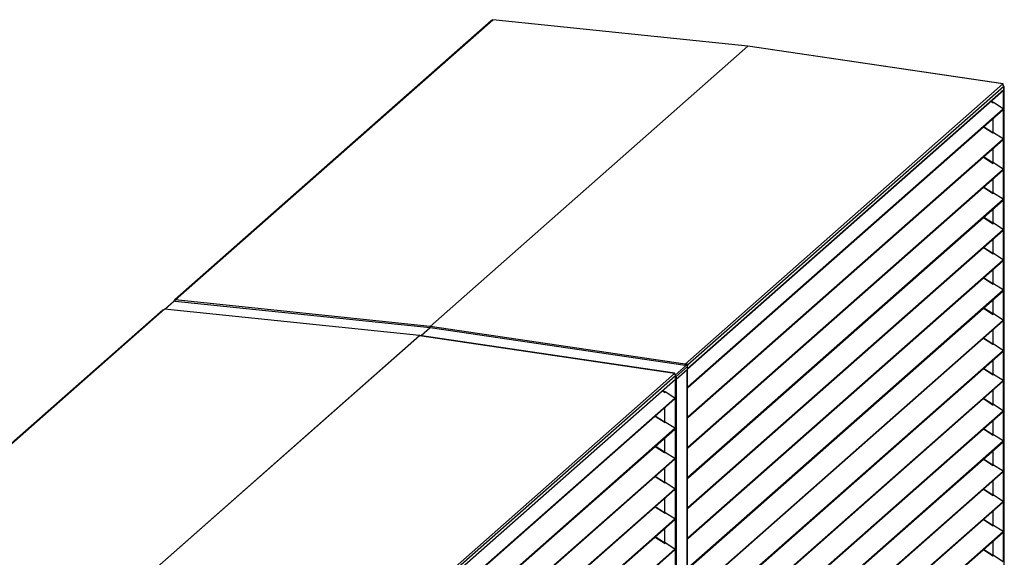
# Model space of a CAD drawing. Header units: millimetres. Extents: x 0 to 39823, y 0 to 11880.
# Tile 43 of 83: x 34314 to 36037, y 3141 to 4083. Entities that reach past the tile are written whole.
import ezdxf

# ---------------------------------------------------------------- set-up
doc = ezdxf.new("R2010")
doc.units = ezdxf.units.MM

msp = doc.modelspace()

# ---------------------------------------------------------------- linework, layer by layer
at = {"color": 7, "linetype": 'Continuous', "lineweight": 25, "ltscale": 20}
for p, q in [((35138.7, 4081), (34585, 3592.7)), ((34585.6, 3592.2), (35141.8, 4082.7)), ((35588.1, 4036.2), (35141.8, 4082.7)), ((35588.2, 4036.3), (35141.9, 4082.7)), ((35588.1, 4036.2), (35031.9, 3545.8)), ((35588.1, 4036.2), (35032, 3545.8)), ((36034.4, 3970.2), (35588.1, 4036.2)), ((36034.6, 3970.2), (35588.2, 4036.3)), ((35478.3, 3479.7), (36034.4, 3970.2)), ((36035.9, 3966), (35482.2, 3477.7)), ((36034, 3968.9), (36034.4, 3969.2)), ((36034.1, 3968.8), (36034.4, 3969.2)), ((36034.4, 3969.2), (36034.3, 3969.2)), ((36034.4, 3969.2), (36034.4, 3970.2)), ((36034.4, 3969.2), (36034.4, 3968.7)), ((36035.9, 3960.3), (36035.9, 3966)), ((36036.9, 2495.8), (36036.9, 3965.3)), ((35482.2, 3472), (36035.9, 3960.3)), ((35482.2, 3471.6), (36035.6, 3959.6)), ((36034.8, 3958.9), (36034.8, 3926.7)), ((36013.1, 3939.8), (36017.6, 3937)), ((36016.8, 3937.7), (36013.3, 3940)), ((36013.6, 3940.2), (36017.4, 3937.8)), ((36013.8, 3940.4), (36017.4, 3938.1)), ((36017.4, 3937.8), (36017.4, 3938.1)), ((36017.4, 3937.2), (36017.4, 3938.1)), ((36017.4, 3937.2), (36017.4, 3937.8)), ((36017.4, 3937.1), (36017.8, 3937.7)), ((36017.4, 3937.1), (36017.4, 3937.1)), ((36017.8, 3937.7), (36017.6, 3937)), ((36034.6, 3926.9), (36017.8, 3937.7)), ((35482.8, 3440.2), (36034.6, 3926.9)), ((35482.9, 3438.9), (36034.7, 3925.6)), ((36034.8, 3925.7), (36034.8, 3873.8)), ((36000.3, 3895.2), (36016.8, 3884.6)), ((36016.8, 3884.8), (36000.4, 3895.3)), ((36017.4, 3884.3), (36017.4, 3910.4)), ((36017.4, 3884.3), (36017.4, 3910.3)), ((36017.6, 3884.1), (36016.8, 3884.6)), ((36017.4, 3884.2), (36017.8, 3884.8)), ((36017.4, 3884.2), (36017.4, 3884.2)), ((36017.8, 3884.8), (36017.6, 3884.1)), ((36034.6, 3874), (36017.8, 3884.8)), ((35482.8, 3387.3), (36034.6, 3874)), ((35482.9, 3386), (36034.7, 3872.7)), ((36034.8, 3872.8), (36034.8, 3820.9)), ((36017.4, 3831.4), (36017.4, 3857.5)), ((36017.4, 3831.4), (36017.4, 3857.4)), ((36000.3, 3842.3), (36017.6, 3831.2)), ((36016.8, 3831.9), (36000.4, 3842.5)), ((36017.4, 3831.4), (36017.8, 3831.9)), ((36017.4, 3831.3), (36017.4, 3831.4)), ((36017.8, 3831.9), (36017.6, 3831.2)), ((36034.6, 3821.1), (36017.8, 3831.9)), ((35482.8, 3334.4), (36034.6, 3821.1)), ((35482.9, 3333.1), (36034.7, 3819.8)), ((36034.8, 3819.9), (36034.8, 3768)), ((36017.4, 3778.6), (36017.4, 3804.6)), ((36017.4, 3778.5), (36017.4, 3804.5)), ((36000.3, 3789.4), (36017.6, 3778.3)), ((36016.8, 3779.1), (36000.4, 3789.6)), ((36017.4, 3778.5), (36017.8, 3779)), ((36017.4, 3778.5), (36017.4, 3778.5)), ((36017.8, 3779), (36017.6, 3778.3)), ((36034.6, 3768.2), (36017.8, 3779)), ((35482.8, 3281.6), (36034.6, 3768.2)), ((35482.9, 3280.3), (36034.7, 3766.9)), ((36034.8, 3767), (36034.8, 3715.2)), ((36017.4, 3725.6), (36017.4, 3751.7)), ((36017.4, 3725.7), (36017.4, 3751.7)), ((36000.3, 3736.6), (36017.6, 3725.4)), ((36016.8, 3726.2), (36000.4, 3736.7)), ((36017.4, 3725.6), (36017.8, 3726.2)), ((36017.4, 3725.6), (36017.4, 3725.6)), ((36017.8, 3726.2), (36017.6, 3725.4)), ((36034.6, 3715.4), (36017.8, 3726.2)), ((35482.8, 3228.7), (36034.6, 3715.4)), ((35482.9, 3227.4), (36034.7, 3714.1)), ((36034.8, 3714.1), (36034.8, 3662.3)), ((36017.4, 3672.7), (36017.4, 3698.8)), ((36017.4, 3672.8), (36017.4, 3698.8)), ((36000.3, 3683.7), (36017.6, 3672.6)), ((36016.8, 3673.3), (36000.4, 3683.8)), ((36017.4, 3672.7), (36017.8, 3673.3)), ((36017.4, 3672.7), (36017.4, 3672.7)), ((36017.8, 3673.3), (36017.6, 3672.6)), ((36034.6, 3662.5), (36017.8, 3673.3)), ((35482.8, 3175.8), (36034.6, 3662.5)), ((35482.9, 3174.5), (36034.7, 3661.2)), ((36034.8, 3661.3), (36034.8, 3609.4)), ((36017.4, 3619.9), (36017.4, 3645.9)), ((36017.4, 3619.9), (36017.4, 3645.9)), ((36000.3, 3630.8), (36017.6, 3619.7)), ((36016.8, 3620.4), (36000.4, 3630.9)), ((36017.4, 3619.8), (36017.8, 3620.4)), ((36017.4, 3619.8), (36017.4, 3619.8)), ((36017.8, 3620.4), (36017.6, 3619.7)), ((36034.6, 3609.6), (36017.8, 3620.4)), ((35482.8, 3122.9), (36034.6, 3609.6)), ((35482.9, 3121.6), (36034.7, 3608.3)), ((36034.8, 3608.4), (36034.8, 3556.5)), ((34583.5, 3590.2), (34567.5, 3576)), ((34584.7, 3590.5), (34568.2, 3575.9)), ((34585.1, 3590.7), (34584.2, 3590.9)), ((34584.2, 3590.9), (34584.2, 3590.5)), ((34584.7, 3590.5), (34585.3, 3590.5)), ((34585.1, 3590.7), (34585.2, 3590.8)), ((34585.1, 3590.7), (34585.1, 3590.5)), ((34585.2, 3590.7), (34585.2, 3590.5)), ((34585.3, 3590.7), (34585.2, 3590.7)), ((35031.9, 3545.8), (34585.6, 3592.2)), ((34585.6, 3590.1), (35031.8, 3543.7)), ((36017.4, 3567), (36017.4, 3593.1)), ((36017.4, 3567), (36017.4, 3593)), ((34564.2, 3574.3), (34010.5, 3086)), ((34011.1, 3085.5), (34567.3, 3576)), ((35013.6, 3529.6), (34567.3, 3576)), ((35013.7, 3529.6), (34567.4, 3576)), ((36000.3, 3577.9), (36017.6, 3566.8)), ((36016.8, 3567.5), (36000.4, 3578)), ((36017.4, 3567), (36017.8, 3567.5)), ((36017.8, 3567.5), (36017.6, 3566.8)), ((36034.6, 3556.7), (36017.8, 3567.5)), ((35482.8, 3070), (36034.6, 3556.7)), ((35482.9, 3068.7), (36034.7, 3555.4)), ((36017.4, 3566.9), (36017.4, 3567)), ((36034.8, 3555.5), (36034.8, 3503.6)), ((35032.3, 3543.7), (35016, 3529.3)), ((35032.4, 3543.7), (35016.1, 3529.3)), ((35031.8, 3543.7), (35478.1, 3477.7)), ((35478.3, 3479.7), (35032, 3545.8)), ((36017.4, 3514.2), (36017.4, 3540.2)), ((36017.4, 3514.1), (36017.4, 3540.1)), ((35013.6, 3529.6), (34457.4, 3039.1)), ((35013.6, 3529.5), (34457.5, 3039.1)), ((35459.9, 3463.5), (35013.6, 3529.5)), ((35460, 3463.6), (35013.7, 3529.6)), ((36000.3, 3525), (36016.8, 3514.4)), ((36016.8, 3514.7), (36000.4, 3525.2)), ((35482.8, 3017.2), (36034.6, 3503.8)), ((35482.9, 3015.8), (36034.7, 3502.5)), ((36017.6, 3513.9), (36016.8, 3514.4)), ((36017.4, 3514.1), (36017.8, 3514.6)), ((36017.4, 3514), (36017.4, 3514.1)), ((36017.8, 3514.6), (36017.6, 3513.9)), ((36034.6, 3503.8), (36017.8, 3514.6)), ((36034.8, 3502.6), (36034.8, 3450.7)), ((36017.4, 3461.2), (36017.4, 3487.3)), ((36017.4, 3461.3), (36017.4, 3487.3)), ((35480.7, 3477.6), (35461.1, 3460.4)), ((35462.5, 3458.2), (35482.3, 3475.7)), ((35462.8, 3453.3), (35481.8, 3470.1)), ((35478.3, 3478.8), (35479.5, 3479.9)), ((35478.3, 3478.7), (35479.4, 3479.7)), ((35478.3, 3478.8), (35478.3, 3479.7)), ((35478.3, 3478.7), (35478.3, 3477.7)), ((35478.3, 3477.7), (35479.3, 3478.7)), ((35478.3, 3478.7), (35478.3, 3478.7)), ((35480.7, 3477.6), (35478.8, 3478.2)), ((35479.3, 3479.7), (35479.4, 3479.7)), ((35479.4, 3479.7), (35479.3, 3478.7)), ((35479.5, 3479.7), (35479.4, 3479.8)), ((35479.5, 3478.8), (35479.4, 3478.9)), ((35479.5, 3480.8), (35479.5, 3479.9)), ((35479.6, 3479.8), (35479.5, 3479.7)), ((35479.5, 3478.8), (35479.5, 3479.7)), ((35480.2, 3477.9), (35481.1, 3477.8)), ((35480.2, 3477.9), (35480.2, 3477.8)), ((35481.2, 3477.9), (35481.1, 3477.8)), ((35481.1, 3477.5), (35481.1, 3477.8)), ((35482.2, 3477.7), (35481.2, 3477.8)), ((35481.2, 3477.8), (35481.2, 3477.5)), ((35481.6, 3469.9), (35481.6, 2003.8)), ((35481.7, 2004), (35481.7, 3470)), ((35481.8, 3470.1), (35482.2, 3471.4)), ((35482.2, 3477.7), (35482.2, 3476.5)), ((35482.2, 3471.4), (35482.3, 3475.7)), ((36000.3, 3472.2), (36017.6, 3461)), ((36016.8, 3461.8), (36000.4, 3472.3)), ((34903.8, 2973), (35459.9, 3463.5)), ((35461.3, 3459.4), (34907.6, 2971)), ((34907.7, 2965.3), (35461.3, 3453.6)), ((34907.7, 2964.9), (35461.1, 3452.9)), ((35459.5, 3462.2), (35459.9, 3462.6)), ((35459.5, 3462.2), (35459.9, 3462.5)), ((35459.9, 3462.5), (35459.8, 3462.5)), ((35459.9, 3462.6), (35459.9, 3463.5)), ((35459.9, 3462.5), (35459.9, 3462)), ((35460.7, 3452.7), (35460.7, 1986.6)), ((35461.3, 3453.6), (35461.3, 3459.4)), ((35461.6, 3457.5), (35461.3, 3457.6)), ((35461.4, 3457.6), (35461.3, 3457.6)), ((35461.6, 3458.3), (35461.6, 3457.5)), ((35461.7, 3458.4), (35462.5, 3458.2)), ((35461.9, 3454), (35462.4, 3453.9)), ((35462.5, 3458.2), (35462.4, 3453.9)), ((35462.4, 3453.9), (35462.8, 3453.3)), ((35462.8, 3453.3), (35462.5, 3453.3)), ((35462.5, 3453.3), (35462.5, 1987)), ((35482.8, 2964.3), (36034.6, 3451)), ((35482.9, 2963), (36034.7, 3449.6)), ((36017.4, 3461.2), (36017.8, 3461.8)), ((36017.4, 3461.2), (36017.4, 3461.2)), ((36017.8, 3461.8), (36017.6, 3461)), ((36034.6, 3451), (36017.8, 3461.8)), ((36034.8, 3449.7), (36034.8, 3397.9)), ((35438.6, 3433.1), (35443.1, 3430.3)), ((35442.2, 3431), (35438.8, 3433.3)), ((35439.1, 3433.6), (35442.9, 3431.1)), ((35439.3, 3433.8), (35442.9, 3431.4)), ((35442.8, 3430.4), (35442.9, 3430.4)), ((35442.9, 3431.1), (35442.9, 3431.4)), ((35442.9, 3430.5), (35442.9, 3431.4)), ((35442.9, 3430.5), (35442.9, 3431.1)), ((35442.9, 3430.4), (35443.3, 3431)), ((35443.3, 3431), (35443.1, 3430.3)), ((35460.1, 3420.2), (35443.3, 3431)), ((35482.8, 3440.2), (35481.7, 3441.3)), ((35482.3, 3439.6), (35481.7, 3440.3)), ((35481.7, 3440), (35482.2, 3439.5)), ((35481.7, 3439), (35481.8, 3438.9)), ((35482.2, 3439.5), (35481.8, 3438.9)), ((35482.2, 3439.5), (35482.4, 3439.6)), ((35482.8, 3440.2), (35482.3, 3439.6)), ((36017.4, 3408.3), (36017.4, 3434.4)), ((36017.4, 3408.4), (36017.4, 3434.4)), ((34908.2, 2933.5), (35460.1, 3420.2)), ((34908.3, 2932.2), (35460.2, 3418.9)), ((36000.3, 3419.3), (36017.6, 3408.1)), ((36016.8, 3408.9), (36000.4, 3419.4)), ((35442.9, 3377.6), (35442.9, 3403.7)), ((35442.9, 3377.6), (35442.9, 3403.6)), ((35482.8, 2911.4), (36034.6, 3398.1)), ((35482.9, 2910.1), (36034.7, 3396.8)), ((36017.4, 3408.3), (36017.8, 3408.9)), ((36017.4, 3408.3), (36017.4, 3408.3)), ((36017.8, 3408.9), (36017.6, 3408.1)), ((36034.6, 3398.1), (36017.8, 3408.9)), ((36034.8, 3396.8), (36034.8, 3345)), ((35425.8, 3388.5), (35443.1, 3377.4)), ((35442.2, 3378.1), (35425.9, 3388.7)), ((35442.8, 3377.5), (35442.9, 3377.6)), ((35442.9, 3377.6), (35443.3, 3378.1)), ((35443.3, 3378.1), (35443.1, 3377.4)), ((35460.1, 3367.3), (35443.3, 3378.1)), ((35482.8, 3387.3), (35481.7, 3388.4)), ((35482.3, 3386.8), (35481.7, 3387.4)), ((35481.7, 3387.1), (35482.2, 3386.6)), ((35481.7, 3386.1), (35481.8, 3386.1)), ((35482.2, 3386.6), (35481.8, 3386.1)), ((35482.2, 3386.6), (35482.4, 3386.7)), ((35482.8, 3387.3), (35482.3, 3386.8)), ((36017.6, 3355.7), (36017.6, 3381.7)), ((36017.6, 3355.7), (36017.6, 3381.6)), ((34908.2, 2880.6), (35460.1, 3367.3)), ((34908.3, 2879.3), (35460.2, 3366)), ((36000.3, 3366.4), (36017.6, 3355.3)), ((36016.8, 3356), (36000.4, 3366.5)), ((35442.9, 3324.8), (35442.9, 3350.8)), ((35442.9, 3324.7), (35442.9, 3350.7)), ((35482.8, 2858.5), (36034.6, 3345.2)), ((35482.9, 2857.2), (36034.7, 3343.9)), ((36017.4, 3355.4), (36017.8, 3356)), ((36017.4, 3355.4), (36017.4, 3355.4)), ((36017.8, 3356), (36017.6, 3355.3)), ((36034.6, 3345.2), (36017.8, 3356)), ((36034.8, 3344), (36034.8, 3292.1)), ((35425.8, 3335.6), (35442.2, 3325)), ((35442.2, 3325.3), (35425.9, 3335.8)), ((35482.8, 3334.4), (35481.7, 3335.5)), ((35482.3, 3333.9), (35481.7, 3334.5)), ((35481.7, 3334.3), (35482.2, 3333.7)), ((35481.7, 3333.2), (35481.8, 3333.2)), ((35482.2, 3333.7), (35481.8, 3333.2)), ((35482.2, 3333.7), (35482.4, 3333.9)), ((35482.8, 3334.4), (35482.3, 3333.9)), ((36017.6, 3302.8), (36017.6, 3328.8)), ((36017.6, 3302.9), (36017.6, 3328.8)), ((34908.2, 2827.8), (35460.1, 3314.4)), ((34908.3, 2826.5), (35460.2, 3313.1)), ((35443.1, 3324.5), (35442.2, 3325)), ((35442.8, 3324.7), (35442.9, 3324.7)), ((35442.9, 3324.7), (35443.3, 3325.2)), ((35443.3, 3325.2), (35443.1, 3324.5)), ((35460.1, 3314.4), (35443.3, 3325.2)), ((36000.3, 3313.5), (36017.6, 3302.4)), ((36016.8, 3303.1), (36000.4, 3313.6)), ((35442.9, 3271.8), (35442.9, 3297.9)), ((35442.9, 3271.9), (35442.9, 3297.9)), ((35482.8, 2805.6), (36034.6, 3292.3)), ((36017.4, 3302.5), (36017.8, 3303.1)), ((36017.4, 3302.5), (36017.4, 3302.5)), ((36017.8, 3303.1), (36017.6, 3302.4)), ((36034.6, 3292.3), (36017.8, 3303.1)), ((35425.8, 3282.8), (35443.1, 3271.6)), ((35442.2, 3272.4), (35425.9, 3282.9)), ((35482.8, 3281.6), (35481.7, 3282.7)), ((35482.3, 3281), (35481.7, 3281.6)), ((35481.7, 3281.4), (35482.2, 3280.9)), ((35481.7, 3280.4), (35481.8, 3280.3)), ((35482.2, 3280.9), (35481.8, 3280.3)), ((35482.2, 3280.9), (35482.4, 3281)), ((35482.8, 3281.6), (35482.3, 3281)), ((35482.9, 2804.3), (36034.7, 3291)), ((36017.6, 3249.9), (36017.6, 3275.9)), ((36017.6, 3250), (36017.6, 3275.9)), ((36034.8, 3291.1), (36034.8, 3239.2)), ((34908.2, 2774.9), (35460.1, 3261.6)), ((34908.3, 2773.6), (35460.2, 3260.3)), ((35442.8, 3271.8), (35442.9, 3271.8)), ((35442.9, 3271.8), (35443.3, 3272.4)), ((35443.3, 3272.4), (35443.1, 3271.6)), ((35460.1, 3261.6), (35443.3, 3272.4)), ((36000.3, 3260.6), (36017.6, 3249.5)), ((36016.8, 3250.2), (36000.4, 3260.8)), ((35442.9, 3218.9), (35442.9, 3245)), ((35442.9, 3219), (35442.9, 3245)), ((36017.4, 3249.7), (36017.8, 3250.2)), ((36017.4, 3249.6), (36017.4, 3249.7)), ((36017.8, 3250.2), (36017.6, 3249.5)), ((36034.6, 3239.4), (36017.8, 3250.2)), ((35425.8, 3229.9), (35443.1, 3218.7)), ((35442.2, 3219.5), (35425.9, 3230)), ((35482.8, 3228.7), (35481.7, 3229.8)), ((35482.3, 3228.1), (35481.7, 3228.7)), ((35481.7, 3228.5), (35482.2, 3228)), ((35481.7, 3227.5), (35481.8, 3227.4)), ((35482.2, 3228), (35481.8, 3227.4)), ((35482.2, 3228), (35482.4, 3228.1)), ((35482.8, 3228.7), (35482.3, 3228.1)), ((35482.8, 2752.7), (36034.6, 3239.4)), ((35482.9, 2751.4), (36034.7, 3238.1)), ((36017.6, 3197), (36017.6, 3223)), ((36017.6, 3197.1), (36017.6, 3223)), ((36034.8, 3238.2), (36034.8, 3186.3)), ((34908.2, 2722), (35460.1, 3208.7)), ((34908.3, 2720.7), (35460.2, 3207.4)), ((35442.8, 3218.9), (35442.9, 3218.9)), ((35442.9, 3218.9), (35443.3, 3219.5)), ((35443.3, 3219.5), (35443.1, 3218.7)), ((35460.1, 3208.7), (35443.3, 3219.5)), ((36000.3, 3207.7), (36017.6, 3196.6)), ((36016.8, 3197.4), (36000.4, 3207.9)), ((35442.9, 3166.1), (35442.9, 3192.1)), ((35442.9, 3166.1), (35442.9, 3192.1)), ((36017.4, 3196.8), (36017.8, 3197.3)), ((36017.4, 3196.7), (36017.4, 3196.8)), ((36017.8, 3197.3), (36017.6, 3196.6)), ((36034.6, 3186.5), (36017.8, 3197.3)), ((35425.8, 3177), (35443.1, 3165.9)), ((35442.2, 3166.6), (35425.9, 3177.1)), ((35482.8, 3175.8), (35481.7, 3176.9)), ((35482.3, 3175.2), (35481.7, 3175.9)), ((35481.7, 3175.6), (35482.2, 3175.1)), ((35481.7, 3174.6), (35481.8, 3174.5)), ((35482.2, 3175.1), (35481.8, 3174.5)), ((35482.2, 3175.1), (35482.4, 3175.2)), ((35482.8, 3175.8), (35482.3, 3175.2)), ((35482.8, 2699.9), (36034.6, 3186.5)), ((35482.9, 2698.6), (36034.7, 3185.2)), ((36034.8, 3185.3), (36034.8, 3133.4)), ((34908.2, 2669.1), (35460.1, 3155.8)), ((34908.3, 2667.8), (35460.2, 3154.5)), ((35442.8, 3166), (35442.9, 3166)), ((35442.9, 3166), (35443.3, 3166.6)), ((35443.3, 3166.6), (35443.1, 3165.9)), ((35460.1, 3155.8), (35443.3, 3166.6)), ((36000.3, 3154.9), (36016.8, 3144.3)), ((36016.8, 3144.5), (36000.4, 3155)), ((36017.6, 3144.2), (36017.6, 3170.2)), ((36017.6, 3144.2), (36017.6, 3170.1)), ((36017.6, 3143.7), (36016.8, 3144.3)), ((36017.4, 3143.9), (36017.8, 3144.5)), ((36017.4, 3143.9), (36017.4, 3143.9)), ((36017.8, 3144.5), (36017.6, 3143.7)), ((36034.6, 3133.7), (36017.8, 3144.5))]:
    msp.add_line(p, q, dxfattribs=at)
at = {"color": 7, "linetype": 'Continuous', "lineweight": 25, "ltscale": 20, "flags": 128}
for points in [[(35141.8, 4082.7), (35141.9, 4082.7), (35141.9, 4082.7)], [(35588.1, 4036.2), (35588.1, 4036.2), (35588.1, 4036.2)], [(35588.1, 4036.2), (35588.1, 4036.2), (35588.1, 4036.2)], [(36034.6, 3968.5), (36034.6, 3968.5), (36034.7, 3968.8), (36034.7, 3969.1), (36034.8, 3969.4), (36034.8, 3969.7), (36034.8, 3969.9), (36034.7, 3970.1), (36034.6, 3970.2), (36034.5, 3970.2), (36034.4, 3970.2)], [(36034.4, 3969.2), (36034.4, 3969.2), (36034.4, 3969.2), (36034.4, 3969.2), (36034.4, 3969.2), (36034.4, 3969.2), (36034.4, 3969.2), (36034.4, 3969.3), (36034.4, 3969.2)], [(36035.9, 3964.9), (36036.1, 3964.9), (36036.6, 3965), (36036.8, 3965.2), (36036.9, 3965.3), (36036.6, 3965.5), (36036.2, 3965.6), (36035.9, 3965.6)], [(36016.8, 3937.5), (36016.8, 3937.6), (36016.8, 3937.7), (36016.8, 3937.7)], [(36016.8, 3884.6), (36016.8, 3884.7), (36016.8, 3884.8), (36016.8, 3884.8)], [(36016.8, 3831.7), (36016.8, 3831.9), (36016.8, 3831.9), (36016.8, 3831.9)], [(36016.8, 3778.8), (36016.8, 3779), (36016.8, 3779.1), (36016.8, 3779.1)], [(36016.8, 3726), (36016.8, 3726.1), (36016.8, 3726.2), (36016.8, 3726.2)], [(36016.8, 3673.1), (36016.8, 3673.2), (36016.8, 3673.3), (36016.8, 3673.3)], [(36016.8, 3620.2), (36016.8, 3620.3), (36016.8, 3620.4), (36016.8, 3620.4)], [(34585.3, 3591.1), (34585.3, 3591), (34585.2, 3590.7)], [(34585.6, 3590.1), (34585.5, 3590.2), (34585.4, 3590.3), (34585.3, 3590.5), (34585.3, 3590.7), (34585.3, 3591), (34585.3, 3591.3), (34585.4, 3591.6), (34585.4, 3591.8), (34585.5, 3592), (34585.6, 3592.2)], [(34567.3, 3576), (34567.4, 3576), (34567.4, 3576)], [(36016.8, 3567.3), (36016.8, 3567.5), (36016.8, 3567.5), (36016.8, 3567.5)], [(35031.9, 3545.8), (35031.9, 3545.8), (35032, 3545.8)], [(35032, 3545.8), (35032, 3545.8), (35032, 3545.8)], [(35013.6, 3529.6), (35013.6, 3529.6), (35013.6, 3529.6)], [(35013.6, 3529.6), (35013.6, 3529.5), (35013.6, 3529.5)], [(36016.8, 3514.4), (36016.8, 3514.6), (36016.8, 3514.6), (36016.8, 3514.7)], [(35478.3, 3479.7), (35478.2, 3479.6), (35478.1, 3479.4), (35478, 3479.1), (35477.9, 3478.8), (35477.9, 3478.5), (35477.9, 3478.3), (35477.9, 3478), (35478, 3477.8), (35478.1, 3477.7), (35478.2, 3477.7), (35478.3, 3477.7)], [(35478.3, 3478.8), (35478.3, 3478.8), (35478.3, 3478.8), (35478.3, 3478.7), (35478.3, 3478.7), (35478.3, 3478.7), (35478.3, 3478.7), (35478.3, 3478.7), (35478.3, 3478.7)], [(35460.1, 3461.8), (35460.1, 3461.9), (35460.2, 3462.1), (35460.2, 3462.4), (35460.3, 3462.7), (35460.3, 3463), (35460.2, 3463.2), (35460.2, 3463.4), (35460.1, 3463.5), (35460, 3463.6), (35459.9, 3463.5)], [(35459.9, 3462.5), (35459.9, 3462.5), (35459.9, 3462.5), (35459.9, 3462.5), (35459.9, 3462.5), (35459.9, 3462.6), (35459.9, 3462.6), (35459.9, 3462.6), (35459.9, 3462.6)], [(35461.7, 3458.4), (35461.6, 3458.4), (35461.3, 3458.5)], [(35461.3, 3457.4), (35461.8, 3457.4), (35461.9, 3457.4)], [(36016.8, 3461.6), (36016.8, 3461.7), (36016.8, 3461.8), (36016.8, 3461.8)], [(35442.2, 3430.8), (35442.3, 3430.9), (35442.2, 3431), (35442.2, 3431)], [(35481.8, 3438.9), (35482, 3438.8), (35482.3, 3438.7), (35482.5, 3438.7), (35482.8, 3438.8), (35483, 3439), (35483.1, 3439.2), (35483.1, 3439.5), (35483.1, 3439.8), (35482.9, 3440), (35482.8, 3440.2)], [(35482.2, 3439.5), (35482.3, 3439.5), (35482.3, 3439.5), (35482.3, 3439.5), (35482.4, 3439.5), (35482.4, 3439.5), (35482.4, 3439.6), (35482.4, 3439.6), (35482.3, 3439.6)], [(36016.8, 3408.7), (36016.8, 3408.8), (36016.8, 3408.9), (36016.8, 3408.9)], [(35442.2, 3377.9), (35442.3, 3378.1), (35442.2, 3378.1), (35442.2, 3378.1)], [(35481.8, 3386.1), (35482, 3385.9), (35482.3, 3385.8), (35482.5, 3385.9), (35482.8, 3386), (35483, 3386.1), (35483.1, 3386.3), (35483.1, 3386.6), (35483.1, 3386.9), (35482.9, 3387.1), (35482.8, 3387.3)], [(35482.2, 3386.6), (35482.3, 3386.6), (35482.3, 3386.6), (35482.3, 3386.6), (35482.4, 3386.6), (35482.4, 3386.7), (35482.4, 3386.7), (35482.4, 3386.7), (35482.3, 3386.8)], [(36016.8, 3355.8), (36016.8, 3355.9), (36016.8, 3356), (36016.8, 3356)], [(35481.8, 3333.2), (35482, 3333), (35482.3, 3333), (35482.5, 3333), (35482.8, 3333.1), (35483, 3333.2), (35483.1, 3333.5), (35483.1, 3333.7), (35483.1, 3334), (35482.9, 3334.2), (35482.8, 3334.4)], [(35482.2, 3333.7), (35482.3, 3333.7), (35482.3, 3333.7), (35482.3, 3333.7), (35482.4, 3333.7), (35482.4, 3333.8), (35482.4, 3333.8), (35482.4, 3333.9), (35482.3, 3333.9)], [(35442.2, 3325), (35442.3, 3325.2), (35442.2, 3325.3), (35442.2, 3325.3)], [(36016.8, 3302.9), (36016.8, 3303), (36016.8, 3303.1), (36016.8, 3303.1)], [(35481.8, 3280.3), (35482, 3280.2), (35482.3, 3280.1), (35482.5, 3280.1), (35482.8, 3280.2), (35483, 3280.4), (35483.1, 3280.6), (35483.1, 3280.8), (35483.1, 3281.1), (35482.9, 3281.4), (35482.8, 3281.6)], [(35482.2, 3280.9), (35482.3, 3280.8), (35482.3, 3280.8), (35482.3, 3280.8), (35482.4, 3280.9), (35482.4, 3280.9), (35482.4, 3280.9), (35482.4, 3281), (35482.3, 3281)], [(35442.2, 3272.2), (35442.3, 3272.3), (35442.2, 3272.4), (35442.2, 3272.4)], [(36016.8, 3250), (36016.8, 3250.2), (36016.8, 3250.2), (36016.8, 3250.2)], [(35481.8, 3227.4), (35482, 3227.3), (35482.3, 3227.2), (35482.5, 3227.2), (35482.8, 3227.3), (35483, 3227.5), (35483.1, 3227.7), (35483.1, 3228), (35483.1, 3228.2), (35482.9, 3228.5), (35482.8, 3228.7)], [(35482.2, 3228), (35482.3, 3228), (35482.3, 3228), (35482.3, 3228), (35482.4, 3228), (35482.4, 3228), (35482.4, 3228.1), (35482.4, 3228.1), (35482.3, 3228.1)], [(35442.2, 3219.3), (35442.3, 3219.4), (35442.2, 3219.5), (35442.2, 3219.5)], [(36016.8, 3197.1), (36016.8, 3197.3), (36016.8, 3197.4), (36016.8, 3197.4)], [(35481.8, 3174.5), (35482, 3174.4), (35482.3, 3174.3), (35482.5, 3174.3), (35482.8, 3174.4), (35483, 3174.6), (35483.1, 3174.8), (35483.1, 3175.1), (35483.1, 3175.3), (35482.9, 3175.6), (35482.8, 3175.8)], [(35482.2, 3175.1), (35482.3, 3175.1), (35482.3, 3175.1), (35482.3, 3175.1), (35482.4, 3175.1), (35482.4, 3175.1), (35482.4, 3175.2), (35482.4, 3175.2), (35482.3, 3175.2)], [(35442.2, 3166.4), (35442.3, 3166.5), (35442.2, 3166.6), (35442.2, 3166.6)], [(36016.8, 3144.3), (36016.8, 3144.4), (36016.8, 3144.5), (36016.8, 3144.5)]]:
    msp.add_lwpolyline(points, dxfattribs=at)
at = {"color": 7, "linetype": 'Continuous', "lineweight": 25, "ltscale": 400}
for centre, radius, start, end in [((35140.3, 4079.2), 2.41, 83.1333, 130.7314), ((36032.7, 3966), 3.17, 1.0338, 80.683), ((36035, 3960.3), 0.872, 312.0727, 1.063), ((36034.1, 3926.2), 0.867, 315.6273, 54.1878), ((36034.1, 3873.3), 0.867, 315.6273, 54.1878), ((36034.1, 3820.4), 0.867, 315.6273, 54.1878), ((36034.1, 3767.5), 0.867, 315.6273, 54.1878), ((36034.1, 3714.7), 0.867, 315.6273, 54.1878), ((36034.1, 3661.8), 0.867, 315.6273, 54.1878), ((36034.1, 3608.9), 0.867, 315.6273, 54.1878), ((34584.5, 3589), 1.49, 83.1273, 130.7373), ((34586.6, 3590.9), 2.36, 82.8569, 181.3797), ((34586.8, 3590.8), 1.64, 149.8047, 180.5173), ((34565.8, 3572.5), 2.41, 83.1333, 130.7314), ((36034.1, 3556), 0.867, 315.6273, 54.1878), ((36034.1, 3503.1), 0.867, 315.6273, 54.1878), ((35479, 3477.7), 3.17, 1.0286, 80.6883), ((35479.2, 3477.8), 2.08, 1.0846, 80.6322), ((35479.2, 3477.8), 1.97, 1.0846, 80.6322), ((35479.3, 3477.9), 0.875, 1.0846, 80.6322), ((35480.4, 3475.7), 1.97, 359.9524, 80.662), ((35458.2, 3459.3), 3.17, 1.0338, 80.683), ((35460.5, 3453.6), 0.872, 312.0727, 1.063), ((35460.5, 3458.2), 1.98, 0.1008, 68.8721), ((35460.7, 3458.4), 0.868, 3.9076, 43.3649), ((36034.1, 3450.2), 0.867, 315.6273, 54.1878), ((35459.6, 3419.5), 0.867, 315.6273, 54.1878), ((36034.1, 3397.4), 0.867, 315.6273, 54.1878), ((35459.6, 3366.6), 0.867, 315.6273, 54.1878), ((36034.1, 3344.5), 0.867, 315.6273, 54.1878), ((35459.6, 3313.7), 0.867, 315.6273, 54.1878), ((36034.1, 3291.6), 0.867, 315.6273, 54.1878), ((35459.6, 3260.9), 0.867, 315.6273, 54.1878), ((36034.1, 3238.7), 0.867, 315.6273, 54.1878), ((35459.6, 3208), 0.867, 315.6273, 54.1878), ((36034.1, 3185.8), 0.867, 315.6273, 54.1878), ((35459.6, 3155.1), 0.867, 315.6273, 54.1878)]:
    msp.add_arc(centre, radius, start, end, dxfattribs=at)
for centre, start_param, end_param in [((35588.1, 4035.2), 6.27597, 6.615889), ((35032, 3544.8), 0.389834, 3.134378), ((35013.6, 3528.6), 6.27597, 6.615889)]:
    msp.add_ellipse(centre, major_axis=(0.13, 1.04), ratio=0.333274, start_param=start_param, end_param=end_param, dxfattribs=at)

doc.saveas('drawing.dxf')
